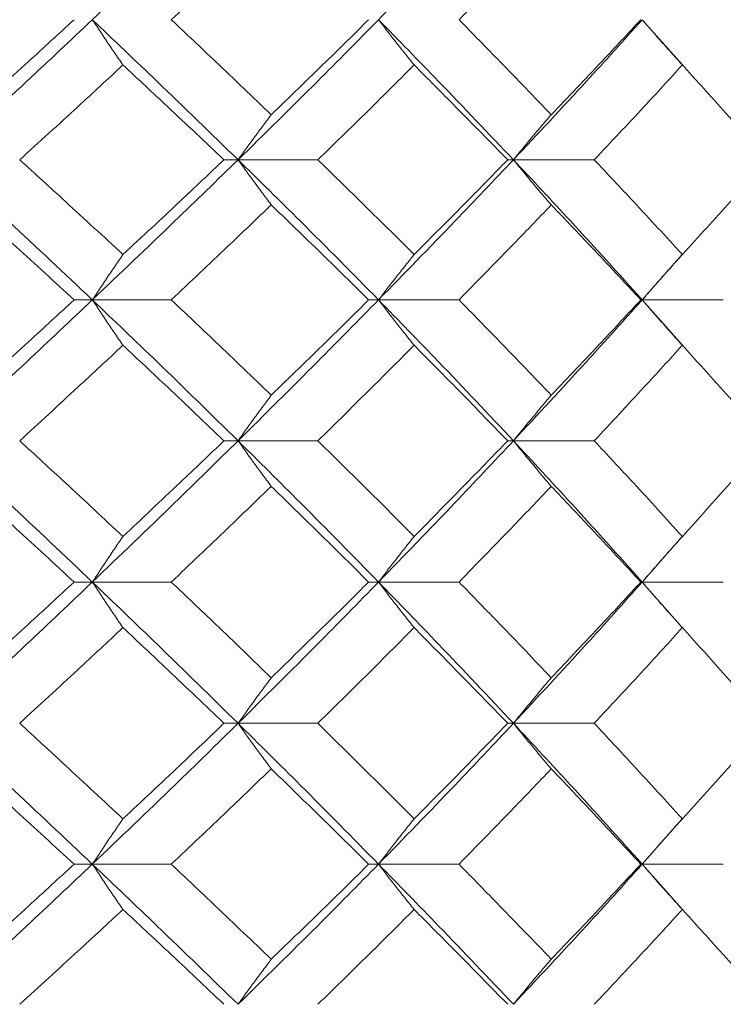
# Model space of a CAD drawing. Header units: inches. Extents: x -3.6 to 22.2, y -7.8 to 16.7.
# Tile 37 of 127: x 0.237 to 0.542, y 1.422 to 1.848. Entities that reach past the tile are written whole.
import ezdxf

# ---------------------------------------------------------------- set-up
doc = ezdxf.new("R2010")
doc.units = ezdxf.units.IN
doc.header["$MEASUREMENT"] = 0

msp = doc.modelspace()

# ---------------------------------------------------------------- linework, layer by layer
at = {"color": 7, "linetype": 'Continuous', "lineweight": 15}
for p, q in [((0.5238, 1.82821), (0.50657, 1.84767)), ((0.3318, 1.78705), (0.3257, 1.78705)), ((0.3318, 1.78705), (0.36632, 1.78705)), ((0.45086, 1.78705), (0.4484, 1.78705)), ((0.45086, 1.78705), (0.48583, 1.78705)), ((0.50657, 1.72643), (0.52376, 1.74589)), ((0.26878, 1.72643), (0.26088, 1.72643)), ((0.26878, 1.72643), (0.30294, 1.72643)), ((0.39254, 1.72643), (0.38826, 1.72643)), ((0.39254, 1.72643), (0.42734, 1.72643)), ((0.50657, 1.72643), (0.50595, 1.72643)), ((0.5238, 1.70692), (0.50657, 1.72643)), ((0.50657, 1.72643), (0.54163, 1.72643)), ((0.3318, 1.66547), (0.3257, 1.66547)), ((0.3318, 1.66547), (0.36632, 1.66547)), ((0.45086, 1.66547), (0.4484, 1.66547)), ((0.45086, 1.66547), (0.48583, 1.66547)), ((0.50657, 1.60435), (0.52376, 1.62395)), ((0.26878, 1.60435), (0.26088, 1.60435)), ((0.26878, 1.60435), (0.30294, 1.60435)), ((0.39254, 1.60435), (0.38826, 1.60435)), ((0.39254, 1.60435), (0.42734, 1.60435)), ((0.50657, 1.60435), (0.50595, 1.60435)), ((0.5238, 1.58475), (0.50657, 1.60435)), ((0.50657, 1.60435), (0.54163, 1.60435)), ((0.3318, 1.54322), (0.3257, 1.54322)), ((0.3318, 1.54322), (0.36632, 1.54322)), ((0.45086, 1.54322), (0.4484, 1.54322)), ((0.45086, 1.54322), (0.48583, 1.54322)), ((0.50657, 1.48227), (0.52376, 1.50179)), ((0.26878, 1.48227), (0.26088, 1.48227)), ((0.26878, 1.48227), (0.30294, 1.48227)), ((0.39254, 1.48227), (0.38826, 1.48227)), ((0.39254, 1.48227), (0.42734, 1.48227)), ((0.50657, 1.48227), (0.50595, 1.48227)), ((0.5238, 1.46281), (0.50657, 1.48227)), ((0.50657, 1.48227), (0.54163, 1.48227))]:
    msp.add_line(p, q, dxfattribs=at)
for points, knots in [([(0.26878, 1.84767), (0.28069, 1.85903), (0.30197, 1.87933), (0.32268, 1.89967), (0.3318, 1.90862)], [0, 0, 0, 0, 0.55955, 1, 1, 1, 1]), ([(0.39254, 1.84767), (0.40359, 1.85903), (0.42335, 1.87933), (0.44244, 1.89967), (0.45086, 1.90862)], [0, 0, 0, 0, 0.55955, 1, 1, 1, 1]), ([(0.30294, 1.84767), (0.31107, 1.85536), (0.3256, 1.86911), (0.33985, 1.88287), (0.34613, 1.88894)], [0, 0, 0, 0, 0.559665, 1, 1, 1, 1]), ([(0.42734, 1.84767), (0.43487, 1.85536), (0.44832, 1.86911), (0.46146, 1.88287), (0.46725, 1.88894)], [0, 0, 0, 0, 0.5596645, 1, 1, 1, 1]), ([(0.20368, 1.78705), (0.21596, 1.79833), (0.23793, 1.81851), (0.25934, 1.83875), (0.26878, 1.84767)], [0, 0, 0, 0, 0.559248, 1, 1, 1, 1]), ([(0.21579, 1.80655), (0.22427, 1.81421), (0.23942, 1.8279), (0.25432, 1.84162), (0.26088, 1.84767)], [0, 0, 0, 0, 0.559527, 1, 1, 1, 1]), ([(0.28202, 1.82807), (0.28078, 1.82987), (0.27829, 1.83347), (0.27387, 1.83998), (0.27072, 1.84475), (0.26878, 1.84767)], [0, 0, 0, 0, 0.279356, 0.558712, 1, 1, 1, 1]), ([(0.3318, 1.78705), (0.32019, 1.79833), (0.29942, 1.81851), (0.27816, 1.83875), (0.26878, 1.84767)], [0, 0, 0, 0, 0.559248, 1, 1, 1, 1]), ([(0.34613, 1.80655), (0.33814, 1.81421), (0.32386, 1.8279), (0.30934, 1.84162), (0.30294, 1.84767)], [0, 0, 0, 0, 0.5595273, 1, 1, 1, 1]), ([(0.3318, 1.78705), (0.34329, 1.79833), (0.36384, 1.81851), (0.38376, 1.83875), (0.39254, 1.84767)], [0, 0, 0, 0, 0.559248, 1, 1, 1, 1]), ([(0.34613, 1.80655), (0.35406, 1.81421), (0.36825, 1.8279), (0.38214, 1.84162), (0.38826, 1.84767)], [0, 0, 0, 0, 0.559527, 1, 1, 1, 1]), ([(0.40793, 1.82807), (0.40648, 1.82987), (0.40359, 1.83347), (0.39846, 1.83998), (0.39479, 1.84475), (0.39254, 1.84767)], [0, 0, 0, 0, 0.279356, 0.558712, 1, 1, 1, 1]), ([(0.45086, 1.78705), (0.44014, 1.79833), (0.42099, 1.81851), (0.40125, 1.83875), (0.39254, 1.84767)], [0, 0, 0, 0, 0.559248, 1, 1, 1, 1]), ([(0.46725, 1.80655), (0.45988, 1.81421), (0.44671, 1.8279), (0.43326, 1.84162), (0.42734, 1.84767)], [0, 0, 0, 0, 0.559527, 1, 1, 1, 1]), ([(0.45086, 1.78705), (0.46143, 1.79833), (0.48034, 1.81851), (0.49855, 1.83875), (0.50657, 1.84767)], [0, 0, 0, 0, 0.559248, 1, 1, 1, 1]), ([(0.46725, 1.80655), (0.47455, 1.81421), (0.48761, 1.8279), (0.50034, 1.84162), (0.50595, 1.84767)], [0, 0, 0, 0, 0.559527, 1, 1, 1, 1]), ([(0.52393, 1.82807), (0.5223, 1.82987), (0.51904, 1.83347), (0.51325, 1.83998), (0.50911, 1.84475), (0.50657, 1.84767)], [0, 0, 0, 0, 0.279356, 0.5587121, 1, 1, 1, 1]), ([(0.23737, 1.78705), (0.24577, 1.79469), (0.26078, 1.80835), (0.27553, 1.82204), (0.28202, 1.82807)], [0, 0, 0, 0, 0.559462, 1, 1, 1, 1]), ([(0.3257, 1.78705), (0.31761, 1.79469), (0.30317, 1.80835), (0.28849, 1.82204), (0.28202, 1.82807)], [0, 0, 0, 0, 0.559462, 1, 1, 1, 1]), ([(0.36632, 1.78705), (0.37416, 1.79469), (0.38817, 1.80835), (0.40189, 1.82204), (0.40793, 1.82807)], [0, 0, 0, 0, 0.559462, 1, 1, 1, 1]), ([(0.4484, 1.78705), (0.44092, 1.79469), (0.42756, 1.80835), (0.41393, 1.82204), (0.40793, 1.82807)], [0, 0, 0, 0, 0.559462, 1, 1, 1, 1]), ([(0.48583, 1.78705), (0.49302, 1.79469), (0.50589, 1.80835), (0.51841, 1.82204), (0.52393, 1.82807)], [0, 0, 0, 0, 0.559462, 1, 1, 1, 1]), ([(0.56076, 1.78705), (0.55397, 1.79469), (0.54185, 1.80835), (0.52941, 1.82204), (0.52393, 1.82807)], [0, 0, 0, 0, 0.559462, 1, 1, 1, 1]), ([(0.34613, 1.80655), (0.34478, 1.80476), (0.34209, 1.80116), (0.3373, 1.79468), (0.33389, 1.78994), (0.3318, 1.78705)], [0, 0, 0, 0, 0.279852, 0.559705, 1, 1, 1, 1]), ([(0.46725, 1.80655), (0.46571, 1.80476), (0.46263, 1.80116), (0.45715, 1.79468), (0.45324, 1.78994), (0.45086, 1.78705)], [0, 0, 0, 0, 0.279852, 0.559705, 1, 1, 1, 1]), ([(0.26878, 1.72643), (0.25676, 1.73777), (0.23532, 1.75801), (0.21333, 1.77819), (0.20368, 1.78705)], [0, 0, 0, 0, 0.560759, 1, 1, 1, 1]), ([(0.28202, 1.74602), (0.27375, 1.7537), (0.25899, 1.76739), (0.24397, 1.78104), (0.23737, 1.78705)], [0, 0, 0, 0, 0.560541, 1, 1, 1, 1]), ([(0.26878, 1.72643), (0.2807, 1.73777), (0.30194, 1.75801), (0.32269, 1.77819), (0.3318, 1.78705)], [0, 0, 0, 0, 0.560759, 1, 1, 1, 1]), ([(0.28202, 1.74602), (0.29025, 1.7537), (0.30491, 1.76739), (0.31935, 1.78104), (0.3257, 1.78705)], [0, 0, 0, 0, 0.5605414, 1, 1, 1, 1]), ([(0.34613, 1.76754), (0.34478, 1.76934), (0.34209, 1.77293), (0.3373, 1.77942), (0.33389, 1.78415), (0.3318, 1.78705)], [0, 0, 0, 0, 0.279852, 0.559705, 1, 1, 1, 1]), ([(0.39254, 1.72643), (0.38136, 1.73777), (0.36141, 1.75801), (0.34084, 1.77819), (0.3318, 1.78705)], [0, 0, 0, 0, 0.560759, 1, 1, 1, 1]), ([(0.40793, 1.74602), (0.40023, 1.7537), (0.38651, 1.76739), (0.37248, 1.78104), (0.36632, 1.78705)], [0, 0, 0, 0, 0.560541, 1, 1, 1, 1]), ([(0.39254, 1.72643), (0.4036, 1.73777), (0.42332, 1.75801), (0.44245, 1.77819), (0.45086, 1.78705)], [0, 0, 0, 0, 0.5607593, 1, 1, 1, 1]), ([(0.40793, 1.74602), (0.41556, 1.7537), (0.42918, 1.76739), (0.44253, 1.78104), (0.4484, 1.78705)], [0, 0, 0, 0, 0.560541, 1, 1, 1, 1]), ([(0.46725, 1.76754), (0.46571, 1.76934), (0.46263, 1.77293), (0.45715, 1.77942), (0.45324, 1.78415), (0.45086, 1.78705)], [0, 0, 0, 0, 0.2798524, 0.5597049, 1, 1, 1, 1]), ([(0.50657, 1.72643), (0.49635, 1.73777), (0.47811, 1.75801), (0.45917, 1.77819), (0.45086, 1.78705)], [0, 0, 0, 0, 0.560759, 1, 1, 1, 1]), ([(0.52393, 1.74602), (0.5169, 1.7537), (0.50436, 1.76739), (0.49149, 1.78104), (0.48583, 1.78705)], [0, 0, 0, 0, 0.5605414, 1, 1, 1, 1]), ([(0.52393, 1.74602), (0.5309, 1.7537), (0.54332, 1.76739), (0.55543, 1.78104), (0.56076, 1.78705)], [0, 0, 0, 0, 0.560541, 1, 1, 1, 1]), ([(0.26088, 1.72643), (0.25253, 1.73411), (0.23761, 1.74783), (0.22245, 1.76152), (0.21579, 1.76754)], [0, 0, 0, 0, 0.560476, 1, 1, 1, 1]), ([(0.30294, 1.72643), (0.31108, 1.73411), (0.32559, 1.74783), (0.33986, 1.76152), (0.34613, 1.76754)], [0, 0, 0, 0, 0.560476, 1, 1, 1, 1]), ([(0.38826, 1.72643), (0.38046, 1.73411), (0.36656, 1.74783), (0.35237, 1.76152), (0.34613, 1.76754)], [0, 0, 0, 0, 0.560476, 1, 1, 1, 1]), ([(0.42734, 1.72643), (0.43487, 1.73411), (0.44831, 1.74783), (0.46147, 1.76152), (0.46725, 1.76754)], [0, 0, 0, 0, 0.5604762, 1, 1, 1, 1]), ([(0.50595, 1.72643), (0.49881, 1.73411), (0.48606, 1.74783), (0.47299, 1.76152), (0.46725, 1.76754)], [0, 0, 0, 0, 0.560476, 1, 1, 1, 1]), ([(0.28202, 1.74602), (0.28078, 1.74422), (0.27829, 1.74062), (0.27387, 1.73411), (0.27072, 1.72934), (0.26878, 1.72643)], [0, 0, 0, 0, 0.279356, 0.558712, 1, 1, 1, 1]), ([(0.40793, 1.74602), (0.40648, 1.74422), (0.40359, 1.74062), (0.39846, 1.73411), (0.39479, 1.72934), (0.39254, 1.72643)], [0, 0, 0, 0, 0.279356, 0.558712, 1, 1, 1, 1]), ([(0.52393, 1.74602), (0.5223, 1.74422), (0.51904, 1.74062), (0.51325, 1.73411), (0.50911, 1.72934), (0.50657, 1.72643)], [0, 0, 0, 0, 0.279356, 0.558712, 1, 1, 1, 1]), ([(0.20368, 1.66547), (0.21597, 1.67687), (0.2379, 1.6972), (0.25935, 1.7175), (0.26878, 1.72643)], [0, 0, 0, 0, 0.560458, 1, 1, 1, 1]), ([(0.21579, 1.68516), (0.22427, 1.69287), (0.23941, 1.70664), (0.25433, 1.72038), (0.26088, 1.72643)], [0, 0, 0, 0, 0.560339, 1, 1, 1, 1]), ([(0.28202, 1.70679), (0.28078, 1.7086), (0.2783, 1.7122), (0.27388, 1.71873), (0.27072, 1.7235), (0.26878, 1.72643)], [0, 0, 0, 0, 0.279168, 0.558336, 1, 1, 1, 1]), ([(0.3318, 1.66547), (0.32018, 1.67687), (0.29945, 1.6972), (0.27815, 1.7175), (0.26878, 1.72643)], [0, 0, 0, 0, 0.560458, 1, 1, 1, 1]), ([(0.34613, 1.68516), (0.33814, 1.69287), (0.32387, 1.70664), (0.30933, 1.72038), (0.30294, 1.72643)], [0, 0, 0, 0, 0.560339, 1, 1, 1, 1]), ([(0.3318, 1.66547), (0.3433, 1.67687), (0.36382, 1.6972), (0.38377, 1.7175), (0.39254, 1.72643)], [0, 0, 0, 0, 0.560458, 1, 1, 1, 1]), ([(0.34613, 1.68516), (0.35407, 1.69287), (0.36823, 1.70664), (0.38214, 1.72038), (0.38826, 1.72643)], [0, 0, 0, 0, 0.560339, 1, 1, 1, 1]), ([(0.40793, 1.70679), (0.40648, 1.7086), (0.4036, 1.7122), (0.39846, 1.71873), (0.39479, 1.7235), (0.39254, 1.72643)], [0, 0, 0, 0, 0.2791678, 0.5583356, 1, 1, 1, 1]), ([(0.45086, 1.66547), (0.44014, 1.67687), (0.42101, 1.6972), (0.40124, 1.7175), (0.39254, 1.72643)], [0, 0, 0, 0, 0.560458, 1, 1, 1, 1]), ([(0.46725, 1.68516), (0.45988, 1.69287), (0.44672, 1.70664), (0.43326, 1.72038), (0.42734, 1.72643)], [0, 0, 0, 0, 0.560339, 1, 1, 1, 1]), ([(0.45086, 1.66547), (0.46144, 1.67687), (0.48032, 1.6972), (0.49856, 1.7175), (0.50657, 1.72643)], [0, 0, 0, 0, 0.560458, 1, 1, 1, 1]), ([(0.46725, 1.68516), (0.47456, 1.69287), (0.4876, 1.70664), (0.50034, 1.72038), (0.50595, 1.72643)], [0, 0, 0, 0, 0.560339, 1, 1, 1, 1]), ([(0.52393, 1.70679), (0.52231, 1.7086), (0.51905, 1.7122), (0.51325, 1.71873), (0.50911, 1.7235), (0.50657, 1.72643)], [0, 0, 0, 0, 0.279168, 0.558336, 1, 1, 1, 1]), ([(0.23737, 1.66547), (0.24577, 1.67319), (0.26077, 1.68697), (0.27553, 1.70074), (0.28202, 1.70679)], [0, 0, 0, 0, 0.560274, 1, 1, 1, 1]), ([(0.3257, 1.66547), (0.31761, 1.67319), (0.30318, 1.68697), (0.28849, 1.70074), (0.28202, 1.70679)], [0, 0, 0, 0, 0.560274, 1, 1, 1, 1]), ([(0.36632, 1.66547), (0.37416, 1.67319), (0.38816, 1.68697), (0.40189, 1.70074), (0.40793, 1.70679)], [0, 0, 0, 0, 0.560274, 1, 1, 1, 1]), ([(0.4484, 1.66547), (0.44092, 1.67319), (0.42757, 1.68697), (0.41393, 1.70074), (0.40793, 1.70679)], [0, 0, 0, 0, 0.560274, 1, 1, 1, 1]), ([(0.48583, 1.66547), (0.49303, 1.67319), (0.50588, 1.68697), (0.51842, 1.70074), (0.52393, 1.70679)], [0, 0, 0, 0, 0.5602736, 1, 1, 1, 1]), ([(0.56076, 1.66547), (0.55397, 1.67319), (0.54186, 1.68697), (0.52941, 1.70074), (0.52393, 1.70679)], [0, 0, 0, 0, 0.560274, 1, 1, 1, 1]), ([(0.34613, 1.68516), (0.34479, 1.68335), (0.3421, 1.67974), (0.33731, 1.6732), (0.33389, 1.66841), (0.3318, 1.66547)], [0, 0, 0, 0, 0.2788696, 0.5577393, 1, 1, 1, 1]), ([(0.46725, 1.68516), (0.46571, 1.68335), (0.46264, 1.67974), (0.45717, 1.6732), (0.45325, 1.66841), (0.45086, 1.66547)], [0, 0, 0, 0, 0.27887, 0.557739, 1, 1, 1, 1]), ([(0.26878, 1.60435), (0.25676, 1.61576), (0.23531, 1.63614), (0.21334, 1.65651), (0.20368, 1.66547)], [0, 0, 0, 0, 0.560155, 1, 1, 1, 1]), ([(0.28202, 1.62407), (0.27375, 1.6318), (0.25899, 1.64561), (0.24398, 1.6594), (0.23737, 1.66547)], [0, 0, 0, 0, 0.560136, 1, 1, 1, 1]), ([(0.26878, 1.60435), (0.28069, 1.61576), (0.30196, 1.63614), (0.32268, 1.65651), (0.3318, 1.66547)], [0, 0, 0, 0, 0.560155, 1, 1, 1, 1]), ([(0.28202, 1.62407), (0.29024, 1.6318), (0.30492, 1.64561), (0.31935, 1.6594), (0.3257, 1.66547)], [0, 0, 0, 0, 0.5601361, 1, 1, 1, 1]), ([(0.34613, 1.64576), (0.34479, 1.64757), (0.3421, 1.65119), (0.33732, 1.65774), (0.3339, 1.66253), (0.3318, 1.66547)], [0, 0, 0, 0, 0.278775, 0.557551, 1, 1, 1, 1]), ([(0.39254, 1.60435), (0.38136, 1.61576), (0.3614, 1.63614), (0.34084, 1.65651), (0.3318, 1.66547)], [0, 0, 0, 0, 0.560155, 1, 1, 1, 1]), ([(0.40793, 1.62407), (0.40023, 1.6318), (0.3865, 1.64561), (0.37249, 1.6594), (0.36632, 1.66547)], [0, 0, 0, 0, 0.560136, 1, 1, 1, 1]), ([(0.39254, 1.60435), (0.4036, 1.61576), (0.42333, 1.63614), (0.44245, 1.65651), (0.45086, 1.66547)], [0, 0, 0, 0, 0.560155, 1, 1, 1, 1]), ([(0.40793, 1.62407), (0.41556, 1.6318), (0.42919, 1.64561), (0.44253, 1.6594), (0.4484, 1.66547)], [0, 0, 0, 0, 0.560136, 1, 1, 1, 1]), ([(0.46725, 1.64576), (0.46571, 1.64757), (0.46264, 1.65119), (0.45717, 1.65774), (0.45326, 1.66253), (0.45086, 1.66547)], [0, 0, 0, 0, 0.2787754, 0.5575509, 1, 1, 1, 1]), ([(0.50657, 1.60435), (0.49635, 1.61576), (0.4781, 1.63614), (0.45918, 1.65651), (0.45086, 1.66547)], [0, 0, 0, 0, 0.560155, 1, 1, 1, 1]), ([(0.52393, 1.62407), (0.5169, 1.6318), (0.50436, 1.64561), (0.49149, 1.6594), (0.48583, 1.66547)], [0, 0, 0, 0, 0.5601361, 1, 1, 1, 1]), ([(0.52393, 1.62407), (0.53089, 1.6318), (0.54332, 1.64561), (0.55543, 1.6594), (0.56076, 1.66547)], [0, 0, 0, 0, 0.560136, 1, 1, 1, 1]), ([(0.26088, 1.60435), (0.25253, 1.61208), (0.23761, 1.62589), (0.22245, 1.63969), (0.21579, 1.64576)], [0, 0, 0, 0, 0.560071, 1, 1, 1, 1]), ([(0.30294, 1.60435), (0.31107, 1.61208), (0.32559, 1.62589), (0.33985, 1.63969), (0.34613, 1.64576)], [0, 0, 0, 0, 0.560071, 1, 1, 1, 1]), ([(0.38826, 1.60435), (0.38047, 1.61208), (0.36655, 1.62589), (0.35237, 1.63969), (0.34613, 1.64576)], [0, 0, 0, 0, 0.560071, 1, 1, 1, 1]), ([(0.42734, 1.60435), (0.43487, 1.61208), (0.44831, 1.62589), (0.46146, 1.63969), (0.46725, 1.64576)], [0, 0, 0, 0, 0.560071, 1, 1, 1, 1]), ([(0.50595, 1.60435), (0.49881, 1.61208), (0.48606, 1.62589), (0.473, 1.63969), (0.46725, 1.64576)], [0, 0, 0, 0, 0.560071, 1, 1, 1, 1]), ([(0.28202, 1.62407), (0.28078, 1.62226), (0.2783, 1.61864), (0.27388, 1.61209), (0.27072, 1.60729), (0.26878, 1.60435)], [0, 0, 0, 0, 0.278676, 0.557352, 1, 1, 1, 1]), ([(0.40793, 1.62407), (0.40649, 1.62226), (0.40361, 1.61864), (0.39847, 1.61209), (0.3948, 1.60729), (0.39254, 1.60435)], [0, 0, 0, 0, 0.278676, 0.557352, 1, 1, 1, 1]), ([(0.52393, 1.62407), (0.52231, 1.62226), (0.51906, 1.61864), (0.51326, 1.61209), (0.50912, 1.60729), (0.50657, 1.60435)], [0, 0, 0, 0, 0.278676, 0.557352, 1, 1, 1, 1]), ([(0.20368, 1.54322), (0.21596, 1.55463), (0.23791, 1.575), (0.25935, 1.59538), (0.26878, 1.60435)], [0, 0, 0, 0, 0.5598527, 1, 1, 1, 1]), ([(0.21579, 1.56293), (0.22427, 1.57066), (0.23941, 1.58446), (0.25432, 1.59827), (0.26088, 1.60435)], [0, 0, 0, 0, 0.559933, 1, 1, 1, 1]), ([(0.28202, 1.58462), (0.28078, 1.58643), (0.2783, 1.59005), (0.27388, 1.5966), (0.27072, 1.6014), (0.26878, 1.60435)], [0, 0, 0, 0, 0.278676, 0.557352, 1, 1, 1, 1]), ([(0.3318, 1.54322), (0.32018, 1.55463), (0.29944, 1.575), (0.27815, 1.59538), (0.26878, 1.60435)], [0, 0, 0, 0, 0.559853, 1, 1, 1, 1]), ([(0.34613, 1.56293), (0.33814, 1.57066), (0.32386, 1.58446), (0.30934, 1.59827), (0.30294, 1.60435)], [0, 0, 0, 0, 0.559933, 1, 1, 1, 1]), ([(0.3318, 1.54322), (0.34329, 1.55463), (0.36383, 1.575), (0.38377, 1.59538), (0.39254, 1.60435)], [0, 0, 0, 0, 0.559853, 1, 1, 1, 1]), ([(0.34613, 1.56293), (0.35407, 1.57066), (0.36824, 1.58446), (0.38214, 1.59827), (0.38826, 1.60435)], [0, 0, 0, 0, 0.559933, 1, 1, 1, 1]), ([(0.40793, 1.58462), (0.40649, 1.58643), (0.40361, 1.59005), (0.39847, 1.5966), (0.3948, 1.6014), (0.39254, 1.60435)], [0, 0, 0, 0, 0.278676, 0.557352, 1, 1, 1, 1]), ([(0.45086, 1.54322), (0.44014, 1.55463), (0.421, 1.575), (0.40124, 1.59538), (0.39254, 1.60435)], [0, 0, 0, 0, 0.559853, 1, 1, 1, 1]), ([(0.46725, 1.56293), (0.45988, 1.57066), (0.44672, 1.58446), (0.43326, 1.59827), (0.42734, 1.60435)], [0, 0, 0, 0, 0.559933, 1, 1, 1, 1]), ([(0.45086, 1.54322), (0.46143, 1.55463), (0.48033, 1.575), (0.49855, 1.59538), (0.50657, 1.60435)], [0, 0, 0, 0, 0.559853, 1, 1, 1, 1]), ([(0.46725, 1.56293), (0.47456, 1.57066), (0.48761, 1.58446), (0.50034, 1.59827), (0.50595, 1.60435)], [0, 0, 0, 0, 0.559933, 1, 1, 1, 1]), ([(0.52393, 1.58462), (0.52231, 1.58643), (0.51906, 1.59005), (0.51326, 1.5966), (0.50912, 1.6014), (0.50657, 1.60435)], [0, 0, 0, 0, 0.278676, 0.557352, 1, 1, 1, 1]), ([(0.23737, 1.54322), (0.24577, 1.55095), (0.26077, 1.56474), (0.27553, 1.57855), (0.28202, 1.58462)], [0, 0, 0, 0, 0.559868, 1, 1, 1, 1]), ([(0.3257, 1.54322), (0.31761, 1.55095), (0.30317, 1.56474), (0.28849, 1.57855), (0.28202, 1.58462)], [0, 0, 0, 0, 0.559868, 1, 1, 1, 1]), ([(0.36632, 1.54322), (0.37416, 1.55095), (0.38817, 1.56474), (0.40189, 1.57855), (0.40793, 1.58462)], [0, 0, 0, 0, 0.5598675, 1, 1, 1, 1]), ([(0.4484, 1.54322), (0.44092, 1.55095), (0.42757, 1.56474), (0.41393, 1.57855), (0.40793, 1.58462)], [0, 0, 0, 0, 0.5598675, 1, 1, 1, 1]), ([(0.48583, 1.54322), (0.49303, 1.55095), (0.50588, 1.56474), (0.51842, 1.57855), (0.52393, 1.58462)], [0, 0, 0, 0, 0.5598675, 1, 1, 1, 1]), ([(0.56076, 1.54322), (0.55397, 1.55095), (0.54185, 1.56474), (0.52941, 1.57855), (0.52393, 1.58462)], [0, 0, 0, 0, 0.5598675, 1, 1, 1, 1]), ([(0.34613, 1.56293), (0.34479, 1.56112), (0.3421, 1.5575), (0.33732, 1.55095), (0.3339, 1.54616), (0.3318, 1.54322)], [0, 0, 0, 0, 0.278775, 0.557551, 1, 1, 1, 1]), ([(0.46725, 1.56293), (0.46571, 1.56112), (0.46264, 1.5575), (0.45717, 1.55095), (0.45326, 1.54616), (0.45086, 1.54322)], [0, 0, 0, 0, 0.278775, 0.557551, 1, 1, 1, 1]), ([(0.26878, 1.48227), (0.25677, 1.49363), (0.23529, 1.51393), (0.21334, 1.53427), (0.20368, 1.54322)], [0, 0, 0, 0, 0.55955, 1, 1, 1, 1]), ([(0.28202, 1.5019), (0.27375, 1.50961), (0.25898, 1.52337), (0.24398, 1.53715), (0.23737, 1.54322)], [0, 0, 0, 0, 0.55973, 1, 1, 1, 1]), ([(0.26878, 1.48227), (0.28069, 1.49363), (0.30197, 1.51393), (0.32268, 1.53427), (0.3318, 1.54322)], [0, 0, 0, 0, 0.55955, 1, 1, 1, 1]), ([(0.28202, 1.5019), (0.29024, 1.50961), (0.30493, 1.52337), (0.31935, 1.53715), (0.3257, 1.54322)], [0, 0, 0, 0, 0.55973, 1, 1, 1, 1]), ([(0.34613, 1.52354), (0.34479, 1.52534), (0.3421, 1.52895), (0.33731, 1.5355), (0.33389, 1.54029), (0.3318, 1.54322)], [0, 0, 0, 0, 0.27887, 0.557739, 1, 1, 1, 1]), ([(0.39254, 1.48227), (0.38136, 1.49363), (0.36139, 1.51393), (0.34084, 1.53427), (0.3318, 1.54322)], [0, 0, 0, 0, 0.55955, 1, 1, 1, 1]), ([(0.40793, 1.5019), (0.40024, 1.50961), (0.3865, 1.52337), (0.37249, 1.53715), (0.36632, 1.54322)], [0, 0, 0, 0, 0.55973, 1, 1, 1, 1]), ([(0.39254, 1.48227), (0.40359, 1.49363), (0.42335, 1.51393), (0.44244, 1.53427), (0.45086, 1.54322)], [0, 0, 0, 0, 0.55955, 1, 1, 1, 1]), ([(0.40793, 1.5019), (0.41556, 1.50961), (0.42919, 1.52337), (0.44253, 1.53715), (0.4484, 1.54322)], [0, 0, 0, 0, 0.55973, 1, 1, 1, 1]), ([(0.46725, 1.52354), (0.46571, 1.52534), (0.46264, 1.52895), (0.45717, 1.5355), (0.45325, 1.54029), (0.45086, 1.54322)], [0, 0, 0, 0, 0.27887, 0.557739, 1, 1, 1, 1]), ([(0.50657, 1.48227), (0.49635, 1.49363), (0.47809, 1.51393), (0.45918, 1.53427), (0.45086, 1.54322)], [0, 0, 0, 0, 0.55955, 1, 1, 1, 1]), ([(0.52393, 1.5019), (0.51691, 1.50961), (0.50435, 1.52337), (0.49149, 1.53715), (0.48583, 1.54322)], [0, 0, 0, 0, 0.55973, 1, 1, 1, 1]), ([(0.52393, 1.5019), (0.53089, 1.50961), (0.54333, 1.52337), (0.55543, 1.53715), (0.56076, 1.54322)], [0, 0, 0, 0, 0.55973, 1, 1, 1, 1]), ([(0.26088, 1.48227), (0.25253, 1.48996), (0.2376, 1.50371), (0.22246, 1.51747), (0.21579, 1.52354)], [0, 0, 0, 0, 0.559665, 1, 1, 1, 1]), ([(0.30294, 1.48227), (0.31107, 1.48996), (0.3256, 1.50371), (0.33985, 1.51747), (0.34613, 1.52354)], [0, 0, 0, 0, 0.559665, 1, 1, 1, 1]), ([(0.38826, 1.48227), (0.38047, 1.48996), (0.36655, 1.50371), (0.35237, 1.51747), (0.34613, 1.52354)], [0, 0, 0, 0, 0.559665, 1, 1, 1, 1]), ([(0.42734, 1.48227), (0.43487, 1.48996), (0.44832, 1.50371), (0.46146, 1.51747), (0.46725, 1.52354)], [0, 0, 0, 0, 0.559665, 1, 1, 1, 1]), ([(0.50595, 1.48227), (0.49881, 1.48996), (0.48605, 1.50371), (0.473, 1.51747), (0.46725, 1.52354)], [0, 0, 0, 0, 0.559665, 1, 1, 1, 1]), ([(0.28202, 1.5019), (0.28078, 1.5001), (0.2783, 1.49649), (0.27388, 1.48996), (0.27072, 1.48519), (0.26878, 1.48227)], [0, 0, 0, 0, 0.2791678, 0.5583356, 1, 1, 1, 1]), ([(0.40793, 1.5019), (0.40648, 1.5001), (0.4036, 1.49649), (0.39846, 1.48996), (0.39479, 1.48519), (0.39254, 1.48227)], [0, 0, 0, 0, 0.279168, 0.558336, 1, 1, 1, 1]), ([(0.52393, 1.5019), (0.52231, 1.5001), (0.51905, 1.49649), (0.51325, 1.48996), (0.50911, 1.48519), (0.50657, 1.48227)], [0, 0, 0, 0, 0.279168, 0.558336, 1, 1, 1, 1]), ([(0.20368, 1.42165), (0.21596, 1.43293), (0.23793, 1.45311), (0.25934, 1.47335), (0.26878, 1.48227)], [0, 0, 0, 0, 0.559248, 1, 1, 1, 1]), ([(0.21579, 1.44115), (0.22427, 1.44881), (0.23942, 1.4625), (0.25432, 1.47622), (0.26088, 1.48227)], [0, 0, 0, 0, 0.5595273, 1, 1, 1, 1]), ([(0.28202, 1.46267), (0.28078, 1.46447), (0.27829, 1.46807), (0.27387, 1.47458), (0.27072, 1.47935), (0.26878, 1.48227)], [0, 0, 0, 0, 0.279356, 0.558712, 1, 1, 1, 1]), ([(0.3318, 1.42165), (0.32019, 1.43293), (0.29942, 1.45311), (0.27816, 1.47335), (0.26878, 1.48227)], [0, 0, 0, 0, 0.559248, 1, 1, 1, 1]), ([(0.34613, 1.44115), (0.33814, 1.44881), (0.32386, 1.4625), (0.30934, 1.47622), (0.30294, 1.48227)], [0, 0, 0, 0, 0.559527, 1, 1, 1, 1]), ([(0.3318, 1.42165), (0.34329, 1.43293), (0.36384, 1.45311), (0.38376, 1.47335), (0.39254, 1.48227)], [0, 0, 0, 0, 0.559248, 1, 1, 1, 1]), ([(0.34613, 1.44115), (0.35406, 1.44881), (0.36825, 1.4625), (0.38214, 1.47622), (0.38826, 1.48227)], [0, 0, 0, 0, 0.559527, 1, 1, 1, 1]), ([(0.40793, 1.46267), (0.40648, 1.46447), (0.40359, 1.46807), (0.39846, 1.47458), (0.39479, 1.47935), (0.39254, 1.48227)], [0, 0, 0, 0, 0.279356, 0.5587121, 1, 1, 1, 1]), ([(0.45086, 1.42165), (0.44014, 1.43293), (0.42099, 1.45311), (0.40125, 1.47335), (0.39254, 1.48227)], [0, 0, 0, 0, 0.559248, 1, 1, 1, 1]), ([(0.46725, 1.44115), (0.45988, 1.44881), (0.44671, 1.4625), (0.43326, 1.47622), (0.42734, 1.48227)], [0, 0, 0, 0, 0.5595273, 1, 1, 1, 1]), ([(0.45086, 1.42165), (0.46143, 1.43293), (0.48034, 1.45311), (0.49855, 1.47335), (0.50657, 1.48227)], [0, 0, 0, 0, 0.559248, 1, 1, 1, 1]), ([(0.46725, 1.44115), (0.47455, 1.44881), (0.48761, 1.4625), (0.50034, 1.47622), (0.50595, 1.48227)], [0, 0, 0, 0, 0.559527, 1, 1, 1, 1]), ([(0.52393, 1.46267), (0.5223, 1.46447), (0.51904, 1.46807), (0.51325, 1.47458), (0.50911, 1.47935), (0.50657, 1.48227)], [0, 0, 0, 0, 0.279356, 0.558712, 1, 1, 1, 1]), ([(0.23737, 1.42165), (0.24577, 1.42929), (0.26078, 1.44295), (0.27553, 1.45664), (0.28202, 1.46267)], [0, 0, 0, 0, 0.559462, 1, 1, 1, 1]), ([(0.3257, 1.42165), (0.31761, 1.42929), (0.30317, 1.44295), (0.28849, 1.45664), (0.28202, 1.46267)], [0, 0, 0, 0, 0.559462, 1, 1, 1, 1]), ([(0.36632, 1.42165), (0.37416, 1.42929), (0.38817, 1.44295), (0.40189, 1.45664), (0.40793, 1.46267)], [0, 0, 0, 0, 0.559462, 1, 1, 1, 1]), ([(0.4484, 1.42165), (0.44092, 1.42929), (0.42756, 1.44295), (0.41393, 1.45664), (0.40793, 1.46267)], [0, 0, 0, 0, 0.559462, 1, 1, 1, 1]), ([(0.48583, 1.42165), (0.49302, 1.42929), (0.50589, 1.44295), (0.51841, 1.45664), (0.52393, 1.46267)], [0, 0, 0, 0, 0.559462, 1, 1, 1, 1]), ([(0.56076, 1.42165), (0.55397, 1.42929), (0.54185, 1.44295), (0.52941, 1.45664), (0.52393, 1.46267)], [0, 0, 0, 0, 0.559462, 1, 1, 1, 1]), ([(0.34613, 1.44115), (0.34478, 1.43936), (0.34209, 1.43576), (0.3373, 1.42928), (0.33389, 1.42454), (0.3318, 1.42165)], [0, 0, 0, 0, 0.279852, 0.559705, 1, 1, 1, 1]), ([(0.46725, 1.44115), (0.46571, 1.43936), (0.46263, 1.43576), (0.45715, 1.42928), (0.45324, 1.42454), (0.45086, 1.42165)], [0, 0, 0, 0, 0.279852, 0.559705, 1, 1, 1, 1])]:
    msp.add_open_spline(points, degree=3, knots=knots, dxfattribs=at)

doc.saveas('drawing.dxf')
